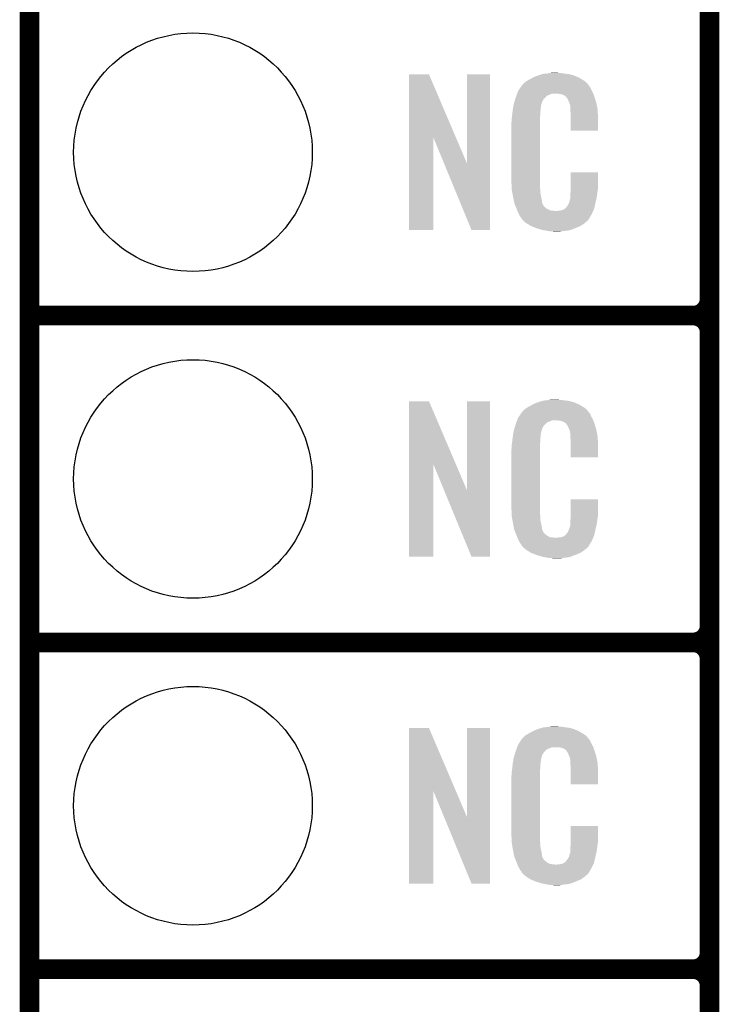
# Model space of a CAD drawing. Extents: x -1.3 to 24.2, y -3.9 to 53.4.
# Tile 3 of 51: x -1.3 to 4.1, y 3.5 to 11.2. Entities that reach past the tile are written whole.
import ezdxf

# ---------------------------------------------------------------- set-up
doc = ezdxf.new("R2010")
doc.units = 0
doc.layers.get('0').update_dxf_attribs({"linetype": 'CONTINUOUS'})
for name, color, linetype in [('SKOLL-I_CLICK_V101_GKO', 9, 'CONTINUOUS'), ('SKOLL-I_CLICK_V101_GTO', 11, 'CONTINUOUS'), ('SKOLL-I_CLICK_V101_GTS', 8, 'CONTINUOUS')]:
    doc.layers.add(name, color=color, linetype=linetype)

# ---------------------------------------------------------------- blocks, each defined once
blk = doc.blocks.new('ROUND_58')
blk.add_circle((0, 0), 0.9271)

msp = doc.modelspace()

# ---------------------------------------------------------------- linework, layer by layer
at = {"layer": 'SKOLL-I_CLICK_V101_GKO', "const_width": 0.1524}
msp.add_lwpolyline([(-1.27, -3.81), (-1.27, 51.054)], dxfattribs=at)
at = {"layer": 'SKOLL-I_CLICK_V101_GTO', "const_width": 0.1524}
for points in [[(4.0132, -0.5588), (4.0132, 18.3388)], [(4.0132, 9.017), (4.0132, 11.303)], [(-1.27, 8.89), (3.8862, 8.89)], [(-1.27, 8.89), (3.8862, 8.89)], [(4.0132, 6.477), (4.0132, 8.763)], [(-1.27, 6.35), (3.8862, 6.35)], [(-1.27, 6.35), (3.8862, 6.35)], [(4.0132, 3.937), (4.0132, 6.223)], [(-1.27, 3.81), (3.8862, 3.81)], [(-1.27, 3.81), (3.8862, 3.81)], [(4.0132, 1.397), (4.0132, 3.683)]]:
    msp.add_lwpolyline(points, dxfattribs=at)
for points in [[(3.8862, 8.89, 0.4142136), (4.0132, 9.017)], [(4.0132, 8.763, 0.4142136), (3.8862, 8.89)], [(4.0132, 8.763, 0.4142136), (3.8862, 8.89)], [(3.8862, 6.35, 0.4142136), (4.0132, 6.477)], [(4.0132, 6.223, 0.4142136), (3.8862, 6.35)], [(4.0132, 6.223, 0.4142136), (3.8862, 6.35)], [(3.8862, 3.81, 0.4142136), (4.0132, 3.937)], [(4.0132, 3.683, 0.4142136), (3.8862, 3.81)], [(4.0132, 3.683, 0.4142136), (3.8862, 3.81)]]:
    msp.add_lwpolyline(points, format="xyb", dxfattribs=at)
at = {"layer": 'SKOLL-I_CLICK_V101_GTO'}
for points in [[(1.678952, 10.276728), (1.67896, 10.764506), (2.041942, 10.276728), (1.833884, 10.764506)], [(1.67896, 10.764506), (1.678962, 10.76452), (1.833884, 10.764506), (1.678962, 10.76452)], [(2.12852, 10.073748), (2.12854, 10.764498), (2.308846, 10.073748), (2.30886, 10.764498)], [(2.12854, 10.764498), (2.128542, 10.76452), (2.30886, 10.764498), (2.128542, 10.76452)], [(2.585722, 10.708642), (2.598784, 10.716262), (3.048508, 10.708642), (3.03784, 10.716262)], [(2.598784, 10.716262), (2.6162, 10.72642), (3.03784, 10.716262), (3.02091, 10.72642)], [(2.6162, 10.72642), (2.639784, 10.73912), (3.02091, 10.72642), (2.99974, 10.73912)], [(2.639784, 10.73912), (2.64922, 10.7442), (2.99974, 10.73912), (2.98813, 10.7442)], [(2.64922, 10.7442), (2.674618, 10.75436), (2.98813, 10.7442), (2.964908, 10.75436)], [(2.674618, 10.75436), (2.682238, 10.7569), (2.964908, 10.75436), (2.959102, 10.7569)], [(2.682238, 10.7569), (2.69748, 10.76198), (2.959102, 10.7569), (2.938782, 10.76198)], [(2.69748, 10.76198), (2.714414, 10.76706), (2.938782, 10.76198), (2.91846, 10.76706)], [(2.714414, 10.76706), (2.722882, 10.7696), (2.91846, 10.76706), (2.89814, 10.7696)], [(2.722882, 10.7696), (2.75336, 10.77214), (2.89814, 10.7696), (2.87782, 10.77214)], [(2.75336, 10.77214), (2.7686, 10.77468), (2.87782, 10.77214), (2.862582, 10.77468)], [(2.7686, 10.77468), (2.783842, 10.77722), (2.847342, 10.77468), (2.834642, 10.77722)], [(2.524762, 10.632442), (2.53462, 10.64768), (3.102032, 10.632442), (3.09372, 10.64768)], [(2.53462, 10.64768), (2.54941, 10.670536), (3.09372, 10.64768), (3.083562, 10.670536)], [(2.54941, 10.670536), (2.552702, 10.675622), (3.083562, 10.670536), (3.07848, 10.675622)], [(2.552702, 10.675622), (2.555242, 10.678162), (3.07848, 10.675622), (3.07594, 10.678162)], [(2.555242, 10.678162), (2.557272, 10.6807), (3.07594, 10.678162), (3.073402, 10.6807)], [(2.557272, 10.6807), (2.561332, 10.685776), (3.073402, 10.6807), (3.070862, 10.685776)], [(2.561332, 10.685776), (2.5654, 10.690862), (3.070862, 10.685776), (3.066504, 10.690862)], [(2.5654, 10.690862), (2.579912, 10.70356), (3.066504, 10.690862), (3.055622, 10.70356)], [(2.579912, 10.70356), (2.585722, 10.708642), (3.055622, 10.70356), (3.048508, 10.708642)], [(2.497352, 10.551158), (2.504572, 10.574018), (2.712718, 10.551158), (2.725418, 10.574018)], [(2.504572, 10.574018), (2.50698, 10.58164), (2.725418, 10.574018), (2.73304, 10.58164)], [(2.50698, 10.58164), (2.513202, 10.599416), (2.73304, 10.58164), (2.75082, 10.599416)], [(2.513202, 10.599416), (2.518536, 10.614658), (2.75082, 10.599416), (2.788916, 10.614658)], [(2.518536, 10.61466), (2.520314, 10.619738), (3.110774, 10.61466), (3.10896, 10.619738)], [(2.518536, 10.614658), (2.518536, 10.61466), (2.788916, 10.614658), (2.837178, 10.61466)], [(2.520314, 10.619738), (2.524762, 10.632442), (3.10896, 10.619738), (3.102032, 10.632442)], [(2.85496, 10.61212), (2.837178, 10.61466), (3.111682, 10.61212), (3.110774, 10.61466)], [(2.867658, 10.60958), (2.85496, 10.61212), (3.112588, 10.60958), (3.111682, 10.61212)], [(2.893056, 10.596882), (2.867658, 10.60958), (3.117124, 10.596882), (3.112588, 10.60958)], [(2.898138, 10.591802), (2.893056, 10.596882), (3.118938, 10.591802), (3.117124, 10.596882)], [(2.903584, 10.58418), (2.898138, 10.591802), (3.121658, 10.58418), (3.118938, 10.591802)], [(2.910838, 10.574022), (2.903584, 10.58418), (3.124648, 10.574022), (3.121658, 10.58418)], [(2.921, 10.55116), (2.910838, 10.574022), (3.131372, 10.55116), (3.124648, 10.574022)], [(2.483836, 10.482578), (2.48412, 10.48512), (2.70002, 10.482578), (2.700528, 10.48512)], [(2.48412, 10.48512), (2.485722, 10.495278), (2.700528, 10.48512), (2.70256, 10.495278)], [(2.485722, 10.495278), (2.487728, 10.507978), (2.70256, 10.495278), (2.70256, 10.507978)], [(2.487728, 10.507978), (2.489332, 10.518138), (2.70256, 10.507978), (2.7051, 10.518138)], [(2.489332, 10.518138), (2.490134, 10.523218), (2.7051, 10.518138), (2.7051, 10.523218)], [(2.490134, 10.523218), (2.49174, 10.533382), (2.7051, 10.523218), (2.70787, 10.533382)], [(2.49174, 10.533382), (2.497352, 10.551158), (2.70787, 10.533382), (2.712718, 10.551158)], [(2.925064, 10.541002), (2.921, 10.55116), (3.13436, 10.541002), (3.131372, 10.55116)], [(2.92608, 10.53846), (2.925064, 10.541002), (3.13487, 10.53846), (3.13436, 10.541002)], [(2.928618, 10.533384), (2.92608, 10.53846), (3.135884, 10.533384), (3.13487, 10.53846)], [(2.92862, 10.530842), (2.928618, 10.533384), (3.136392, 10.530842), (3.135884, 10.533384)], [(2.93116, 10.518142), (2.92862, 10.530842), (3.138932, 10.518142), (3.136392, 10.530842)], [(2.93116, 10.500358), (2.93116, 10.518142), (3.14249, 10.500358), (3.138932, 10.518142)], [(2.931942, 10.490198), (2.93116, 10.500358), (3.14452, 10.490198), (3.14249, 10.500358)], [(2.9337, 10.46734), (2.931942, 10.490198), (3.145474, 10.46734), (3.14452, 10.490198)], [(2.4765, 10.42162), (2.47904, 10.4394), (2.69748, 10.42162), (2.69748, 10.4394)], [(2.4765, 10.403842), (2.4765, 10.42162), (2.69748, 10.403842), (2.69748, 10.42162)], [(2.47904, 10.4394), (2.479322, 10.441938), (2.69748, 10.4394), (2.69748, 10.441938)], [(2.479322, 10.441938), (2.48158, 10.46226), (2.69748, 10.441938), (2.70002, 10.46226)], [(2.48158, 10.46226), (2.483836, 10.482578), (2.70002, 10.46226), (2.70002, 10.482578)], [(2.9337, 10.42924), (2.9337, 10.46734), (3.14706, 10.42924), (3.145474, 10.46734)], [(2.9337, 10.327662), (2.9337, 10.42924), (3.147038, 10.327662), (3.14706, 10.42924)], [(2.47396, 10.391142), (2.4765, 10.403842), (2.69748, 10.391142), (2.69748, 10.403842)], [(2.47396, 9.94156), (2.47396, 10.391142), (2.69748, 9.94156), (2.69748, 10.391142)], [(1.67894, 9.555502), (1.678952, 10.276728), (1.866878, 9.555502), (1.8669, 10.276728)], [(1.950536, 10.073748), (1.8669, 10.276728), (2.12852, 10.073748), (2.041942, 10.276728)], [(3.147038, 10.32764), (2.9337, 10.327662), (3.147038, 10.32764), (3.147038, 10.327662)], [(2.164076, 9.555494), (1.950536, 10.073748), (2.308838, 9.555494), (2.308846, 10.073748)], [(2.933704, 9.878058), (2.93372, 10.002498), (3.14706, 9.878058), (3.14706, 10.002498)], [(2.93372, 10.002498), (2.933722, 10.00252), (3.14706, 10.002498), (2.933722, 10.00252)], [(2.476312, 9.87806), (2.47396, 9.94156), (2.69748, 9.87806), (2.69748, 9.94156)], [(2.4765, 9.872982), (2.476312, 9.87806), (2.698206, 9.872982), (2.69748, 9.87806)], [(2.47871, 9.860278), (2.4765, 9.872982), (2.70002, 9.860278), (2.698206, 9.872982)], [(2.9337, 9.86282), (2.933704, 9.878058), (3.14452, 9.86282), (3.14706, 9.878058)], [(2.482686, 9.837418), (2.47871, 9.860278), (2.70002, 9.837418), (2.70002, 9.860278)], [(2.48666, 9.81456), (2.482686, 9.837418), (2.704834, 9.81456), (2.70002, 9.837418)], [(2.491742, 9.78916), (2.48666, 9.81456), (2.71018, 9.78916), (2.704834, 9.81456)], [(2.928622, 9.791704), (2.93116, 9.796784), (3.133314, 9.791704), (3.134508, 9.796784)], [(2.93116, 9.83234), (2.932974, 9.84504), (3.140286, 9.83234), (3.14198, 9.84504)], [(2.93116, 9.806942), (2.93116, 9.83234), (3.1369, 9.806942), (3.140286, 9.83234)], [(2.93116, 9.796784), (2.93116, 9.806942), (3.134508, 9.796784), (3.1369, 9.806942)], [(2.932974, 9.84504), (2.9337, 9.850122), (3.14198, 9.84504), (3.142706, 9.850122)], [(2.9337, 9.850122), (2.9337, 9.86282), (3.142706, 9.850122), (3.14452, 9.86282)], [(2.496314, 9.766298), (2.491742, 9.78916), (2.712722, 9.766298), (2.71018, 9.78916)], [(2.49682, 9.763762), (2.496314, 9.766298), (2.713992, 9.763762), (2.712722, 9.766298)], [(2.504142, 9.74598), (2.49682, 9.763762), (2.722882, 9.74598), (2.713992, 9.763762)], [(2.50519, 9.743436), (2.504142, 9.74598), (2.725422, 9.743436), (2.722882, 9.74598)], [(2.50728, 9.73836), (2.50519, 9.743436), (2.727964, 9.73836), (2.725422, 9.743436)], [(2.509372, 9.733278), (2.50728, 9.73836), (2.735582, 9.733278), (2.727964, 9.73836)], [(2.51251, 9.72566), (2.509372, 9.733278), (2.7432, 9.72566), (2.735582, 9.733278)], [(2.5146, 9.72058), (2.51251, 9.72566), (2.750822, 9.72058), (2.7432, 9.72566)], [(2.516554, 9.7155), (2.5146, 9.72058), (2.758442, 9.7155), (2.750822, 9.72058)], [(2.88544, 9.71804), (2.895604, 9.72566), (3.116578, 9.71804), (3.118272, 9.72566)], [(2.895604, 9.72566), (2.89814, 9.725682), (3.118272, 9.72566), (3.118276, 9.725682)], [(2.89814, 9.725682), (2.898146, 9.730746), (3.118276, 9.725682), (3.119402, 9.730746)], [(2.898146, 9.730746), (2.908302, 9.740902), (3.119402, 9.730746), (3.121658, 9.740902)], [(2.908302, 9.740902), (2.921, 9.76376), (3.121658, 9.740902), (3.12674, 9.76376)], [(2.921, 9.76376), (2.921002, 9.763762), (3.12674, 9.76376), (3.12674, 9.763762)], [(2.921002, 9.763762), (2.92862, 9.789162), (3.12674, 9.763762), (3.132716, 9.789162)], [(2.92862, 9.789162), (2.928622, 9.791704), (3.132716, 9.789162), (3.133314, 9.791704)], [(2.519486, 9.70788), (2.516554, 9.7155), (2.773684, 9.70788), (2.758442, 9.7155)], [(2.52144, 9.7028), (2.519486, 9.70788), (2.819402, 9.7028), (2.773684, 9.70788)], [(2.5273, 9.68756), (2.52144, 9.7028), (3.102236, 9.68756), (3.109406, 9.7028)], [(2.534358, 9.67486), (2.5273, 9.68756), (3.09626, 9.67486), (3.102236, 9.68756)], [(2.540002, 9.664698), (2.534358, 9.67486), (3.090162, 9.664698), (3.09626, 9.67486)], [(2.55016, 9.64946), (2.540002, 9.664698), (3.08102, 9.64946), (3.090162, 9.664698)], [(2.552694, 9.646926), (2.55016, 9.64946), (3.079498, 9.646926), (3.08102, 9.64946)], [(2.5527, 9.644386), (2.552694, 9.646926), (3.077974, 9.644386), (3.079498, 9.646926)], [(2.559234, 9.63676), (2.5527, 9.644386), (3.0734, 9.63676), (3.077974, 9.644386)], [(2.819402, 9.7028), (2.829562, 9.702802), (3.109406, 9.7028), (3.109408, 9.702802)], [(2.829562, 9.702802), (2.837184, 9.70534), (3.109408, 9.702802), (3.110602, 9.70534)], [(2.847342, 9.70534), (2.872742, 9.71042), (3.110602, 9.70534), (3.112992, 9.71042)], [(2.872742, 9.71042), (2.885436, 9.718038), (3.112992, 9.71042), (3.116578, 9.718038)], [(2.885436, 9.718038), (2.88544, 9.71804), (3.116578, 9.718038), (3.116578, 9.71804)], [(2.563588, 9.631678), (2.559234, 9.63676), (3.070856, 9.631678), (3.0734, 9.63676)], [(2.567938, 9.6266), (2.563588, 9.631678), (3.064508, 9.6266), (3.070856, 9.631678)], [(2.573866, 9.62152), (2.567938, 9.6266), (3.05816, 9.62152), (3.064508, 9.6266)], [(2.585718, 9.61136), (2.573866, 9.62152), (3.046308, 9.61136), (3.05816, 9.62152)], [(2.593848, 9.60628), (2.585718, 9.61136), (3.040382, 9.60628), (3.046308, 9.61136)], [(2.6223, 9.5885), (2.593848, 9.60628), (3.01498, 9.5885), (3.040382, 9.60628)], [(2.62636, 9.585962), (2.6223, 9.5885), (3.009058, 9.585962), (3.01498, 9.5885)], [(2.659016, 9.57326), (2.62636, 9.585962), (2.97942, 9.57326), (3.009058, 9.585962)], [(2.67208, 9.568178), (2.659016, 9.57326), (2.96635, 9.568178), (2.97942, 9.57326)], [(2.715258, 9.55548), (2.67208, 9.568178), (2.933698, 9.55548), (2.96635, 9.568178)], [(1.866878, 9.55548), (1.67894, 9.555502), (1.866878, 9.55548), (1.866878, 9.555502)], [(2.308838, 9.55548), (2.164076, 9.555494), (2.308838, 9.55548), (2.308838, 9.555494)], [(2.742354, 9.5504), (2.715258, 9.55548), (2.910838, 9.5504), (2.933698, 9.55548)], [(2.7559, 9.54786), (2.742354, 9.5504), (2.8829, 9.54786), (2.910838, 9.5504)], [(2.77368, 9.54532), (2.7559, 9.54786), (2.867658, 9.54532), (2.8829, 9.54786)], [(2.801618, 9.54278), (2.788918, 9.54532), (2.852418, 9.54278), (2.867658, 9.54532)], [(1.678952, 7.736728), (1.67896, 8.224506), (2.041942, 7.736728), (1.833884, 8.224506)], [(1.67896, 8.224506), (1.678962, 8.22452), (1.833884, 8.224506), (1.678962, 8.22452)], [(2.12852, 7.533748), (2.12854, 8.224498), (2.308846, 7.533748), (2.30886, 8.224498)], [(2.12854, 8.224498), (2.128542, 8.22452), (2.30886, 8.224498), (2.128542, 8.22452)], [(2.6162, 8.18642), (2.639784, 8.19912), (3.02091, 8.18642), (2.99974, 8.19912)], [(2.639784, 8.19912), (2.64922, 8.2042), (2.99974, 8.19912), (2.98813, 8.2042)], [(2.64922, 8.2042), (2.674618, 8.21436), (2.98813, 8.2042), (2.964908, 8.21436)], [(2.674618, 8.21436), (2.682238, 8.2169), (2.964908, 8.21436), (2.959102, 8.2169)], [(2.682238, 8.2169), (2.69748, 8.22198), (2.959102, 8.2169), (2.938782, 8.22198)], [(2.69748, 8.22198), (2.714414, 8.22706), (2.938782, 8.22198), (2.91846, 8.22706)], [(2.714414, 8.22706), (2.722882, 8.2296), (2.91846, 8.22706), (2.89814, 8.2296)], [(2.722882, 8.2296), (2.75336, 8.23214), (2.89814, 8.2296), (2.87782, 8.23214)], [(2.75336, 8.23214), (2.7686, 8.23468), (2.87782, 8.23214), (2.862582, 8.23468)], [(2.7686, 8.23468), (2.783842, 8.23722), (2.847342, 8.23468), (2.834642, 8.23722)], [(2.53462, 8.10768), (2.54941, 8.130536), (3.09372, 8.10768), (3.083562, 8.130536)], [(2.54941, 8.130536), (2.552702, 8.135622), (3.083562, 8.130536), (3.07848, 8.135622)], [(2.552702, 8.135622), (2.555242, 8.138162), (3.07848, 8.135622), (3.07594, 8.138162)], [(2.555242, 8.138162), (2.557272, 8.1407), (3.07594, 8.138162), (3.073402, 8.1407)], [(2.557272, 8.1407), (2.561332, 8.145776), (3.073402, 8.1407), (3.070862, 8.145776)], [(2.561332, 8.145776), (2.5654, 8.150862), (3.070862, 8.145776), (3.066504, 8.150862)], [(2.5654, 8.150862), (2.579912, 8.16356), (3.066504, 8.150862), (3.055622, 8.16356)], [(2.579912, 8.16356), (2.585722, 8.168642), (3.055622, 8.16356), (3.048508, 8.168642)], [(2.585722, 8.168642), (2.598784, 8.176262), (3.048508, 8.168642), (3.03784, 8.176262)], [(2.598784, 8.176262), (2.6162, 8.18642), (3.03784, 8.176262), (3.02091, 8.18642)], [(2.503928, 8.034018), (2.506978, 8.04418), (2.725418, 8.034018), (2.73558, 8.04418)], [(2.506978, 8.04418), (2.512592, 8.059416), (2.73558, 8.04418), (2.75082, 8.059416)], [(2.512592, 8.059416), (2.518208, 8.074658), (2.75082, 8.059416), (2.788916, 8.074658)], [(2.518208, 8.07466), (2.52008, 8.079738), (3.110774, 8.07466), (3.10896, 8.079738)], [(2.518208, 8.074658), (2.518208, 8.07466), (2.788916, 8.074658), (2.837178, 8.07466)], [(2.52008, 8.079738), (2.524762, 8.092442), (3.10896, 8.079738), (3.102032, 8.092442)], [(2.524762, 8.092442), (2.53462, 8.10768), (3.102032, 8.092442), (3.09372, 8.10768)], [(2.85496, 8.07212), (2.837178, 8.07466), (3.111682, 8.07212), (3.110774, 8.07466)], [(2.867658, 8.06958), (2.85496, 8.07212), (3.112588, 8.06958), (3.111682, 8.07212)], [(2.893056, 8.056882), (2.867658, 8.06958), (3.117124, 8.056882), (3.112588, 8.06958)], [(2.898138, 8.051802), (2.893056, 8.056882), (3.118938, 8.051802), (3.117124, 8.056882)], [(2.903584, 8.04418), (2.898138, 8.051802), (3.121658, 8.04418), (3.118938, 8.051802)], [(2.910838, 8.034022), (2.903584, 8.04418), (3.124648, 8.034022), (3.121658, 8.04418)], [(2.485722, 7.955278), (2.487728, 7.967978), (2.70256, 7.955278), (2.70256, 7.967978)], [(2.487728, 7.967978), (2.489332, 7.978138), (2.70256, 7.967978), (2.7051, 7.978138)], [(2.489332, 7.978138), (2.490134, 7.983218), (2.7051, 7.978138), (2.7051, 7.983218)], [(2.490134, 7.983218), (2.49174, 7.993382), (2.7051, 7.983218), (2.70787, 7.993382)], [(2.49174, 7.993382), (2.497072, 8.011158), (2.70787, 7.993382), (2.712718, 8.011158)], [(2.497072, 8.011158), (2.503928, 8.034018), (2.712718, 8.011158), (2.725418, 8.034018)], [(2.921, 8.01116), (2.910838, 8.034022), (3.131372, 8.01116), (3.124648, 8.034022)], [(2.925064, 8.001002), (2.921, 8.01116), (3.13436, 8.001002), (3.131372, 8.01116)], [(2.92608, 7.99846), (2.925064, 8.001002), (3.134846, 7.99846), (3.13436, 8.001002)], [(2.928618, 7.993384), (2.92608, 7.99846), (3.135812, 7.993384), (3.134846, 7.99846)], [(2.92862, 7.990842), (2.928618, 7.993384), (3.136296, 7.990842), (3.135812, 7.993384)], [(2.93116, 7.978142), (2.92862, 7.990842), (3.138714, 7.978142), (3.136296, 7.990842)], [(2.93116, 7.960358), (2.93116, 7.978142), (3.142102, 7.960358), (3.138714, 7.978142)], [(2.932138, 7.947658), (2.93116, 7.960358), (3.14452, 7.947658), (3.142102, 7.960358)], [(2.4765, 7.88162), (2.47904, 7.8994), (2.69748, 7.88162), (2.69748, 7.8994)], [(2.47904, 7.8994), (2.479322, 7.901938), (2.69748, 7.8994), (2.69748, 7.901938)], [(2.479322, 7.901938), (2.48158, 7.92226), (2.69748, 7.901938), (2.70002, 7.92226)], [(2.48158, 7.92226), (2.483836, 7.942578), (2.70002, 7.92226), (2.70002, 7.942578)], [(2.483836, 7.942578), (2.48412, 7.94512), (2.70002, 7.942578), (2.700528, 7.94512)], [(2.48412, 7.94512), (2.485722, 7.955278), (2.700528, 7.94512), (2.70256, 7.955278)], [(2.9337, 7.92734), (2.932138, 7.947658), (3.145404, 7.92734), (3.14452, 7.947658)], [(2.9337, 7.88924), (2.9337, 7.92734), (3.14706, 7.88924), (3.145404, 7.92734)], [(2.9337, 7.787662), (2.9337, 7.88924), (3.147038, 7.787662), (3.14706, 7.88924)], [(2.47396, 7.851142), (2.4765, 7.863842), (2.69748, 7.851142), (2.69748, 7.863842)], [(2.47396, 7.40156), (2.47396, 7.851142), (2.69748, 7.40156), (2.69748, 7.851142)], [(2.4765, 7.863842), (2.4765, 7.88162), (2.69748, 7.863842), (2.69748, 7.88162)], [(1.67894, 7.015502), (1.678952, 7.736728), (1.866878, 7.015502), (1.8669, 7.736728)], [(1.950536, 7.533748), (1.8669, 7.736728), (2.12852, 7.533748), (2.041942, 7.736728)], [(3.147038, 7.78764), (2.9337, 7.787662), (3.147038, 7.78764), (3.147038, 7.787662)], [(2.164076, 7.015494), (1.950536, 7.533748), (2.308838, 7.015494), (2.308846, 7.533748)], [(2.933704, 7.338058), (2.93372, 7.462498), (3.14706, 7.338058), (3.14706, 7.462498)], [(2.93372, 7.462498), (2.933722, 7.46252), (3.14706, 7.462498), (2.933722, 7.46252)], [(2.476312, 7.33806), (2.47396, 7.40156), (2.69748, 7.33806), (2.69748, 7.40156)], [(2.4765, 7.332982), (2.476312, 7.33806), (2.698206, 7.332982), (2.69748, 7.33806)], [(2.47871, 7.320278), (2.4765, 7.332982), (2.70002, 7.320278), (2.698206, 7.332982)], [(2.482686, 7.297418), (2.47871, 7.320278), (2.70002, 7.297418), (2.70002, 7.320278)], [(2.48666, 7.27456), (2.482686, 7.297418), (2.704834, 7.27456), (2.70002, 7.297418)], [(2.491742, 7.24916), (2.48666, 7.27456), (2.71018, 7.24916), (2.704834, 7.27456)], [(2.93116, 7.29234), (2.932974, 7.30504), (3.140286, 7.29234), (3.14198, 7.30504)], [(2.93116, 7.266942), (2.93116, 7.29234), (3.1369, 7.266942), (3.140286, 7.29234)], [(2.932974, 7.30504), (2.9337, 7.310122), (3.14198, 7.30504), (3.142706, 7.310122)], [(2.9337, 7.32282), (2.933704, 7.338058), (3.14452, 7.32282), (3.14706, 7.338058)], [(2.9337, 7.310122), (2.9337, 7.32282), (3.142706, 7.310122), (3.14452, 7.32282)], [(2.496314, 7.226298), (2.491742, 7.24916), (2.712722, 7.226298), (2.71018, 7.24916)], [(2.49682, 7.223762), (2.496314, 7.226298), (2.713992, 7.223762), (2.712722, 7.226298)], [(2.504142, 7.20598), (2.49682, 7.223762), (2.722882, 7.20598), (2.713992, 7.223762)], [(2.50519, 7.203436), (2.504142, 7.20598), (2.725422, 7.203436), (2.722882, 7.20598)], [(2.50728, 7.19836), (2.50519, 7.203436), (2.727964, 7.19836), (2.725422, 7.203436)], [(2.509372, 7.193278), (2.50728, 7.19836), (2.735582, 7.193278), (2.727964, 7.19836)], [(2.898146, 7.190746), (2.908302, 7.200902), (3.119402, 7.190746), (3.121658, 7.200902)], [(2.908302, 7.200902), (2.921, 7.22376), (3.121658, 7.200902), (3.12674, 7.22376)], [(2.921, 7.22376), (2.921002, 7.223762), (3.12674, 7.22376), (3.12674, 7.223762)], [(2.921002, 7.223762), (2.92862, 7.249162), (3.12674, 7.223762), (3.132716, 7.249162)], [(2.92862, 7.249162), (2.928622, 7.251704), (3.132716, 7.249162), (3.133314, 7.251704)], [(2.928622, 7.251704), (2.93116, 7.256784), (3.133314, 7.251704), (3.134508, 7.256784)], [(2.93116, 7.256784), (2.93116, 7.266942), (3.134508, 7.256784), (3.1369, 7.266942)], [(2.51251, 7.18566), (2.509372, 7.193278), (2.7432, 7.18566), (2.735582, 7.193278)], [(2.5146, 7.18058), (2.51251, 7.18566), (2.750822, 7.18058), (2.7432, 7.18566)], [(2.516554, 7.1755), (2.5146, 7.18058), (2.758442, 7.1755), (2.750822, 7.18058)], [(2.519486, 7.16788), (2.516554, 7.1755), (2.773684, 7.16788), (2.758442, 7.1755)], [(2.52144, 7.1628), (2.519486, 7.16788), (2.819402, 7.1628), (2.773684, 7.16788)], [(2.5273, 7.14756), (2.52144, 7.1628), (3.102236, 7.14756), (3.109406, 7.1628)], [(2.534358, 7.13486), (2.5273, 7.14756), (3.09626, 7.13486), (3.102236, 7.14756)], [(2.540002, 7.124698), (2.534358, 7.13486), (3.090162, 7.124698), (3.09626, 7.13486)], [(2.55016, 7.10946), (2.540002, 7.124698), (3.08102, 7.10946), (3.090162, 7.124698)], [(2.819402, 7.1628), (2.829562, 7.162802), (3.109406, 7.1628), (3.109408, 7.162802)], [(2.829562, 7.162802), (2.837184, 7.16534), (3.109408, 7.162802), (3.110602, 7.16534)], [(2.847342, 7.16534), (2.872742, 7.17042), (3.110602, 7.16534), (3.112992, 7.17042)], [(2.872742, 7.17042), (2.885436, 7.178038), (3.112992, 7.17042), (3.116578, 7.178038)], [(2.885436, 7.178038), (2.88544, 7.17804), (3.116578, 7.178038), (3.116578, 7.17804)], [(2.88544, 7.17804), (2.895604, 7.18566), (3.116578, 7.17804), (3.118272, 7.18566)], [(2.895604, 7.18566), (2.89814, 7.185682), (3.118272, 7.18566), (3.118276, 7.185682)], [(2.89814, 7.185682), (2.898146, 7.190746), (3.118276, 7.185682), (3.119402, 7.190746)], [(2.552694, 7.106926), (2.55016, 7.10946), (3.079498, 7.106926), (3.08102, 7.10946)], [(2.5527, 7.104386), (2.552694, 7.106926), (3.077974, 7.104386), (3.079498, 7.106926)], [(2.559234, 7.09676), (2.5527, 7.104386), (3.0734, 7.09676), (3.077974, 7.104386)], [(2.563588, 7.091678), (2.559234, 7.09676), (3.070856, 7.091678), (3.0734, 7.09676)], [(2.567938, 7.0866), (2.563588, 7.091678), (3.064508, 7.0866), (3.070856, 7.091678)], [(2.573866, 7.08152), (2.567938, 7.0866), (3.05816, 7.08152), (3.064508, 7.0866)], [(2.585718, 7.07136), (2.573866, 7.08152), (3.046308, 7.07136), (3.05816, 7.08152)], [(2.593848, 7.06628), (2.585718, 7.07136), (3.040382, 7.06628), (3.046308, 7.07136)], [(2.6223, 7.0485), (2.593848, 7.06628), (3.01498, 7.0485), (3.040382, 7.06628)], [(2.62636, 7.045962), (2.6223, 7.0485), (3.009058, 7.045962), (3.01498, 7.0485)], [(2.659016, 7.03326), (2.62636, 7.045962), (2.97942, 7.03326), (3.009058, 7.045962)], [(1.866878, 7.01548), (1.67894, 7.015502), (1.866878, 7.01548), (1.866878, 7.015502)], [(2.308838, 7.01548), (2.164076, 7.015494), (2.308838, 7.01548), (2.308838, 7.015494)], [(2.67208, 7.028178), (2.659016, 7.03326), (2.96635, 7.028178), (2.97942, 7.03326)], [(2.715258, 7.01548), (2.67208, 7.028178), (2.933698, 7.01548), (2.96635, 7.028178)], [(2.742354, 7.0104), (2.715258, 7.01548), (2.910838, 7.0104), (2.933698, 7.01548)], [(2.7559, 7.00786), (2.742354, 7.0104), (2.8829, 7.00786), (2.910838, 7.0104)], [(2.77368, 7.00532), (2.7559, 7.00786), (2.867658, 7.00532), (2.8829, 7.00786)], [(2.801618, 7.00278), (2.788918, 7.00532), (2.852418, 7.00278), (2.867658, 7.00532)], [(1.678952, 5.196728), (1.67896, 5.684506), (2.041942, 5.196728), (1.833884, 5.684506)], [(1.67896, 5.684506), (1.678962, 5.68452), (1.833884, 5.684506), (1.678962, 5.68452)], [(2.12852, 4.993748), (2.12854, 5.684498), (2.308846, 4.993748), (2.30886, 5.684498)], [(2.12854, 5.684498), (2.128542, 5.68452), (2.30886, 5.684498), (2.128542, 5.68452)], [(2.639784, 5.65912), (2.64922, 5.6642), (2.99974, 5.65912), (2.98813, 5.6642)], [(2.64922, 5.6642), (2.674618, 5.67436), (2.98813, 5.6642), (2.964908, 5.67436)], [(2.674618, 5.67436), (2.682238, 5.6769), (2.964908, 5.67436), (2.959102, 5.6769)], [(2.682238, 5.6769), (2.69748, 5.68198), (2.959102, 5.6769), (2.938782, 5.68198)], [(2.69748, 5.68198), (2.714414, 5.68706), (2.938782, 5.68198), (2.91846, 5.68706)], [(2.714414, 5.68706), (2.722882, 5.6896), (2.91846, 5.68706), (2.89814, 5.6896)], [(2.722882, 5.6896), (2.75336, 5.69214), (2.89814, 5.6896), (2.87782, 5.69214)], [(2.75336, 5.69214), (2.7686, 5.69468), (2.87782, 5.69214), (2.862582, 5.69468)], [(2.7686, 5.69468), (2.783842, 5.69722), (2.847342, 5.69468), (2.834642, 5.69722)], [(2.53462, 5.56768), (2.54941, 5.590536), (3.09372, 5.56768), (3.083562, 5.590536)], [(2.54941, 5.590536), (2.552702, 5.595622), (3.083562, 5.590536), (3.07848, 5.595622)], [(2.552702, 5.595622), (2.555242, 5.598162), (3.07848, 5.595622), (3.07594, 5.598162)], [(2.555242, 5.598162), (2.557272, 5.6007), (3.07594, 5.598162), (3.073402, 5.6007)], [(2.557272, 5.6007), (2.561332, 5.605776), (3.073402, 5.6007), (3.070862, 5.605776)], [(2.561332, 5.605776), (2.5654, 5.610862), (3.070862, 5.605776), (3.066504, 5.610862)], [(2.5654, 5.610862), (2.579912, 5.62356), (3.066504, 5.610862), (3.055622, 5.62356)], [(2.579912, 5.62356), (2.585722, 5.628642), (3.055622, 5.62356), (3.048508, 5.628642)], [(2.585722, 5.628642), (2.598784, 5.636262), (3.048508, 5.628642), (3.03784, 5.636262)], [(2.598784, 5.636262), (2.6162, 5.64642), (3.03784, 5.636262), (3.02091, 5.64642)], [(2.6162, 5.64642), (2.639784, 5.65912), (3.02091, 5.64642), (2.99974, 5.65912)], [(2.50698, 5.50164), (2.513202, 5.519416), (2.73304, 5.50164), (2.75082, 5.519416)], [(2.513202, 5.519416), (2.518536, 5.534658), (2.75082, 5.519416), (2.788916, 5.534658)], [(2.518536, 5.53466), (2.520314, 5.539738), (3.110774, 5.53466), (3.10896, 5.539738)], [(2.518536, 5.534658), (2.518536, 5.53466), (2.788916, 5.534658), (2.837178, 5.53466)], [(2.520314, 5.539738), (2.524762, 5.552442), (3.10896, 5.539738), (3.102032, 5.552442)], [(2.524762, 5.552442), (2.53462, 5.56768), (3.102032, 5.552442), (3.09372, 5.56768)], [(2.85496, 5.53212), (2.837178, 5.53466), (3.111682, 5.53212), (3.110774, 5.53466)], [(2.867658, 5.52958), (2.85496, 5.53212), (3.112588, 5.52958), (3.111682, 5.53212)], [(2.893056, 5.516882), (2.867658, 5.52958), (3.117124, 5.516882), (3.112588, 5.52958)], [(2.898138, 5.511802), (2.893056, 5.516882), (3.118938, 5.511802), (3.117124, 5.516882)], [(2.903584, 5.50418), (2.898138, 5.511802), (3.121658, 5.50418), (3.118938, 5.511802)], [(2.487728, 5.427978), (2.489332, 5.438138), (2.70256, 5.427978), (2.7051, 5.438138)], [(2.489332, 5.438138), (2.490134, 5.443218), (2.7051, 5.438138), (2.7051, 5.443218)], [(2.490134, 5.443218), (2.49174, 5.453382), (2.7051, 5.443218), (2.70787, 5.453382)], [(2.49174, 5.453382), (2.497352, 5.471158), (2.70787, 5.453382), (2.712718, 5.471158)], [(2.497352, 5.471158), (2.504572, 5.494018), (2.712718, 5.471158), (2.725418, 5.494018)], [(2.504572, 5.494018), (2.50698, 5.50164), (2.725418, 5.494018), (2.73304, 5.50164)], [(2.910838, 5.494022), (2.903584, 5.50418), (3.124648, 5.494022), (3.121658, 5.50418)], [(2.921, 5.47116), (2.910838, 5.494022), (3.131372, 5.47116), (3.124648, 5.494022)], [(2.925064, 5.461002), (2.921, 5.47116), (3.13436, 5.461002), (3.131372, 5.47116)], [(2.92608, 5.45846), (2.925064, 5.461002), (3.13487, 5.45846), (3.13436, 5.461002)], [(2.928618, 5.453384), (2.92608, 5.45846), (3.135884, 5.453384), (3.13487, 5.45846)], [(2.92862, 5.450842), (2.928618, 5.453384), (3.136392, 5.450842), (3.135884, 5.453384)], [(2.93116, 5.438142), (2.92862, 5.450842), (3.138932, 5.438142), (3.136392, 5.450842)], [(2.93116, 5.420358), (2.93116, 5.438142), (3.14249, 5.420358), (3.138932, 5.438142)], [(2.4765, 5.34162), (2.47904, 5.3594), (2.69748, 5.34162), (2.69748, 5.3594)], [(2.47904, 5.3594), (2.479322, 5.361938), (2.69748, 5.3594), (2.69748, 5.361938)], [(2.479322, 5.361938), (2.48158, 5.38226), (2.69748, 5.361938), (2.70002, 5.38226)], [(2.48158, 5.38226), (2.483836, 5.402578), (2.70002, 5.38226), (2.70002, 5.402578)], [(2.483836, 5.402578), (2.48412, 5.40512), (2.70002, 5.402578), (2.700528, 5.40512)], [(2.48412, 5.40512), (2.485722, 5.415278), (2.700528, 5.40512), (2.70256, 5.415278)], [(2.485722, 5.415278), (2.487728, 5.427978), (2.70256, 5.415278), (2.70256, 5.427978)], [(2.931942, 5.410198), (2.93116, 5.420358), (3.14452, 5.410198), (3.14249, 5.420358)], [(2.9337, 5.38734), (2.931942, 5.410198), (3.145474, 5.38734), (3.14452, 5.410198)], [(2.9337, 5.34924), (2.9337, 5.38734), (3.14706, 5.34924), (3.145474, 5.38734)], [(2.47396, 5.311142), (2.4765, 5.323842), (2.69748, 5.311142), (2.69748, 5.323842)], [(2.47396, 4.86156), (2.47396, 5.311142), (2.69748, 4.86156), (2.69748, 5.311142)], [(2.4765, 5.323842), (2.4765, 5.34162), (2.69748, 5.323842), (2.69748, 5.34162)], [(2.9337, 5.247662), (2.9337, 5.34924), (3.147038, 5.247662), (3.14706, 5.34924)], [(3.147038, 5.24764), (2.9337, 5.247662), (3.147038, 5.24764), (3.147038, 5.247662)], [(1.67894, 4.475502), (1.678952, 5.196728), (1.866878, 4.475502), (1.8669, 5.196728)], [(1.950536, 4.993748), (1.8669, 5.196728), (2.12852, 4.993748), (2.041942, 5.196728)], [(2.164076, 4.475494), (1.950536, 4.993748), (2.308838, 4.475494), (2.308846, 4.993748)], [(2.933704, 4.798058), (2.93372, 4.922498), (3.14706, 4.798058), (3.14706, 4.922498)], [(2.93372, 4.922498), (2.933722, 4.92252), (3.14706, 4.922498), (2.933722, 4.92252)], [(2.476312, 4.79806), (2.47396, 4.86156), (2.69748, 4.79806), (2.69748, 4.86156)], [(2.4765, 4.792982), (2.476312, 4.79806), (2.698206, 4.792982), (2.69748, 4.79806)], [(2.47871, 4.780278), (2.4765, 4.792982), (2.70002, 4.780278), (2.698206, 4.792982)], [(2.482686, 4.757418), (2.47871, 4.780278), (2.70002, 4.757418), (2.70002, 4.780278)], [(2.48666, 4.73456), (2.482686, 4.757418), (2.704834, 4.73456), (2.70002, 4.757418)], [(2.93116, 4.7498), (2.933064, 4.76504), (3.139946, 4.7498), (3.14198, 4.76504)], [(2.93116, 4.726942), (2.93116, 4.7498), (3.1369, 4.726942), (3.139946, 4.7498)], [(2.933064, 4.76504), (2.9337, 4.770122), (3.14198, 4.76504), (3.142706, 4.770122)], [(2.9337, 4.78282), (2.933704, 4.798058), (3.14452, 4.78282), (3.14706, 4.798058)], [(2.9337, 4.770122), (2.9337, 4.78282), (3.142706, 4.770122), (3.14452, 4.78282)], [(2.491742, 4.70916), (2.48666, 4.73456), (2.71018, 4.70916), (2.704834, 4.73456)], [(2.496314, 4.686298), (2.491742, 4.70916), (2.712722, 4.686298), (2.71018, 4.70916)], [(2.49682, 4.683762), (2.496314, 4.686298), (2.713992, 4.683762), (2.712722, 4.686298)], [(2.504142, 4.66598), (2.49682, 4.683762), (2.722882, 4.66598), (2.713992, 4.683762)], [(2.908302, 4.660902), (2.921, 4.68376), (3.121658, 4.660902), (3.12674, 4.68376)], [(2.921, 4.68376), (2.921002, 4.683762), (3.12674, 4.68376), (3.12674, 4.683762)], [(2.921002, 4.683762), (2.92862, 4.709162), (3.12674, 4.683762), (3.132716, 4.709162)], [(2.92862, 4.709162), (2.928622, 4.711704), (3.132716, 4.709162), (3.133314, 4.711704)], [(2.928622, 4.711704), (2.93116, 4.716784), (3.133314, 4.711704), (3.134508, 4.716784)], [(2.93116, 4.716784), (2.93116, 4.726942), (3.134508, 4.716784), (3.1369, 4.726942)], [(2.50519, 4.663436), (2.504142, 4.66598), (2.725422, 4.663436), (2.722882, 4.66598)], [(2.50728, 4.65836), (2.50519, 4.663436), (2.727964, 4.65836), (2.725422, 4.663436)], [(2.509372, 4.653278), (2.50728, 4.65836), (2.735582, 4.653278), (2.727964, 4.65836)], [(2.51251, 4.64566), (2.509372, 4.653278), (2.7432, 4.64566), (2.735582, 4.653278)], [(2.5146, 4.64058), (2.51251, 4.64566), (2.750822, 4.64058), (2.7432, 4.64566)], [(2.516554, 4.6355), (2.5146, 4.64058), (2.758442, 4.6355), (2.750822, 4.64058)], [(2.519486, 4.62788), (2.516554, 4.6355), (2.773684, 4.62788), (2.758442, 4.6355)], [(2.52144, 4.6228), (2.519486, 4.62788), (2.819402, 4.6228), (2.773684, 4.62788)], [(2.5273, 4.60756), (2.52144, 4.6228), (3.102236, 4.60756), (3.109406, 4.6228)], [(2.534358, 4.59486), (2.5273, 4.60756), (3.09626, 4.59486), (3.102236, 4.60756)], [(2.540002, 4.584698), (2.534358, 4.59486), (3.090162, 4.584698), (3.09626, 4.59486)], [(2.819402, 4.6228), (2.829562, 4.622802), (3.109406, 4.6228), (3.109408, 4.622802)], [(2.829562, 4.622802), (2.837184, 4.62534), (3.109408, 4.622802), (3.110602, 4.62534)], [(2.847342, 4.62534), (2.872742, 4.63042), (3.110602, 4.62534), (3.112992, 4.63042)], [(2.872742, 4.63042), (2.885436, 4.638038), (3.112992, 4.63042), (3.116578, 4.638038)], [(2.885436, 4.638038), (2.88544, 4.63804), (3.116578, 4.638038), (3.116578, 4.63804)], [(2.88544, 4.63804), (2.895604, 4.64566), (3.116578, 4.63804), (3.118272, 4.64566)], [(2.895604, 4.64566), (2.89814, 4.645682), (3.118272, 4.64566), (3.118276, 4.645682)], [(2.89814, 4.645682), (2.898146, 4.650746), (3.118276, 4.645682), (3.119402, 4.650746)], [(2.898146, 4.650746), (2.908302, 4.660902), (3.119402, 4.650746), (3.121658, 4.660902)], [(2.55016, 4.56946), (2.540002, 4.584698), (3.08102, 4.56946), (3.090162, 4.584698)], [(2.552694, 4.566926), (2.55016, 4.56946), (3.079498, 4.566926), (3.08102, 4.56946)], [(2.5527, 4.564386), (2.552694, 4.566926), (3.077974, 4.564386), (3.079498, 4.566926)], [(2.559234, 4.55676), (2.5527, 4.564386), (3.0734, 4.55676), (3.077974, 4.564386)], [(2.563588, 4.551678), (2.559234, 4.55676), (3.070856, 4.551678), (3.0734, 4.55676)], [(2.567938, 4.5466), (2.563588, 4.551678), (3.064508, 4.5466), (3.070856, 4.551678)], [(2.573866, 4.54152), (2.567938, 4.5466), (3.05816, 4.54152), (3.064508, 4.5466)], [(2.585718, 4.53136), (2.573866, 4.54152), (3.046308, 4.53136), (3.05816, 4.54152)], [(2.593848, 4.52628), (2.585718, 4.53136), (3.040382, 4.52628), (3.046308, 4.53136)], [(2.6223, 4.5085), (2.593848, 4.52628), (3.01498, 4.5085), (3.040382, 4.52628)], [(1.866878, 4.47548), (1.67894, 4.475502), (1.866878, 4.47548), (1.866878, 4.475502)], [(2.308838, 4.47548), (2.164076, 4.475494), (2.308838, 4.47548), (2.308838, 4.475494)], [(2.62636, 4.505962), (2.6223, 4.5085), (3.009058, 4.505962), (3.01498, 4.5085)], [(2.659016, 4.49326), (2.62636, 4.505962), (2.97942, 4.49326), (3.009058, 4.505962)], [(2.67208, 4.488178), (2.659016, 4.49326), (2.96635, 4.488178), (2.97942, 4.49326)], [(2.715258, 4.47548), (2.67208, 4.488178), (2.933698, 4.47548), (2.96635, 4.488178)], [(2.742354, 4.4704), (2.715258, 4.47548), (2.910838, 4.4704), (2.933698, 4.47548)], [(2.7559, 4.46786), (2.742354, 4.4704), (2.8829, 4.46786), (2.910838, 4.4704)], [(2.77368, 4.46532), (2.7559, 4.46786), (2.867658, 4.46532), (2.8829, 4.46786)], [(2.801618, 4.46278), (2.788918, 4.46532), (2.852418, 4.46278), (2.867658, 4.46532)]]:
    msp.add_solid(points, dxfattribs=at)

# ---------------------------------------------------------------- block references
at = {"layer": 'SKOLL-I_CLICK_V101_GTS'}
for p in [(0, 10.16), (0, 7.62), (0, 5.08)]:
    msp.add_blockref('ROUND_58', p, dxfattribs=at)

doc.saveas('drawing.dxf')
